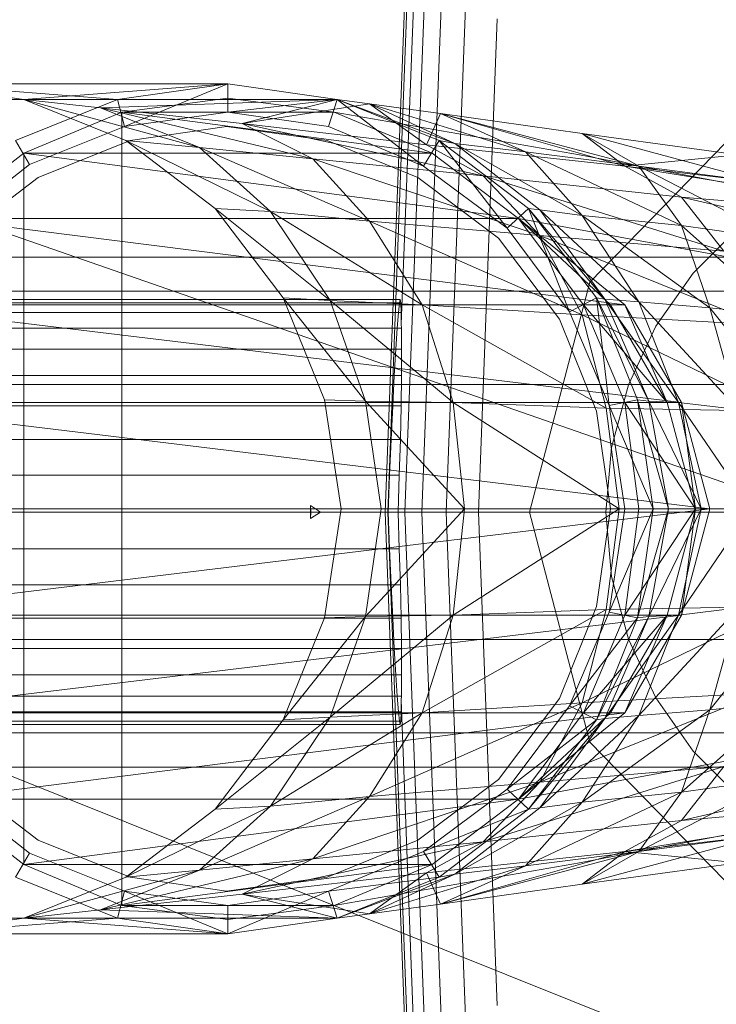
# Model space of a CAD drawing. Header units: metres. Extents: x 391.1 to 430.4, y 12.7 to 28.4.
# Tile 39 of 166: x 401.539 to 401.5882, y 26.5833 to 26.6528. Entities that reach past the tile are written whole.
import ezdxf

# ---------------------------------------------------------------- set-up
doc = ezdxf.new("R2010")
doc.units = ezdxf.units.M
doc.layers.add('02_MOBILIARIO', color=7, linetype='Continuous', lineweight=18)
doc.layers.add('A-DETL-____-MBND', color=7, linetype='Continuous', lineweight=18)

# ---------------------------------------------------------------- blocks, each defined once
blk = doc.blocks.new('Family - Rentamans PB-155389-02_ELEC_P0')
at = {"layer": 'A-DETL-____-MBND', "color": 253, "true_color": 0xaaaaaa}
for p, q in [((0.072869, 0.182758), (0.075845, 0.260961)), ((0.073043, 0.182758), (0.075975, 0.259811)), ((0.074, 0.196014), (0.076315, 0.256826)), ((0.074262, 0.182758), (0.076889, 0.251774)), ((0.075451, 0.182758), (0.07778, 0.243939)), ((0.077172, 0.182758), (0.079069, 0.232599)), ((0, 0.218497), (0.102728, 0.182758)), ((0.07945, 0.182758), (0.080775, 0.217586)), ((0.039771, 0.212986), (0.061771, 0.212986)), ((0.047372, 0.211886), (0.039771, 0.212986)), ((0.039771, 0.212986), (0.053972, 0.211886)), ((0.047372, 0.211886), (0.061771, 0.212986)), ((0.053972, 0.211886), (0.061771, 0.212986)), ((0.061771, 0.212986), (0.054472, 0.209986)), ((0.061771, 0.212986), (0.069472, 0.211886)), ((0.061771, 0.212986), (0.061771, 0.210986)), ((0.032072, 0.211886), (0.053972, 0.211886)), ((0.046771, 0.208986), (0.053972, 0.211886)), ((0.054572, 0.208986), (0.047372, 0.211886)), ((0.047372, 0.211886), (0.059771, 0.208486)), ((0.047372, 0.211886), (0.052771, 0.211287)), ((0.047372, 0.211886), (0.069472, 0.211886)), ((0.069472, 0.211886), (0.052771, 0.211287)), ((0.053972, 0.211886), (0.054472, 0.209986)), ((0.061771, 0.211986), (0.054271, 0.210986)), ((0.061771, 0.211986), (0.054271, 0.210986)), ((0.061771, 0.211986), (0.054271, 0.210986)), ((0.069271, 0.210986), (0.061771, 0.211986)), ((0.069271, 0.210986), (0.061771, 0.211986)), ((0.069271, 0.210986), (0.061771, 0.211986)), ((0.069271, 0.210986), (0.061771, 0.211986)), ((0.061771, 0.210986), (0.069472, 0.211886)), ((0.069472, 0.211886), (0.062771, 0.210186)), ((0.071771, 0.211587), (0.062771, 0.210186)), ((0.068872, 0.209986), (0.069472, 0.211886)), ((0.069472, 0.211886), (0.068872, 0.209986)), ((0.069472, 0.211886), (0.071771, 0.211587)), ((0.069472, 0.211886), (0.077771, 0.208787)), ((0.069472, 0.211886), (0.076672, 0.208986)), ((0.069472, 0.211886), (0.076672, 0.208986)), ((0.069472, 0.211886), (0.075572, 0.207186)), ((0.076672, 0.208986), (0.069472, 0.211886)), ((0.077771, 0.208787), (0.071771, 0.211587)), ((0.071771, 0.211587), (0.075771, 0.208686)), ((0.082771, 0.208186), (0.071771, 0.211587)), ((0.071771, 0.211587), (0.076771, 0.210886)), ((0.054271, 0.210986), (0.047372, 0.208087)), ((0.054271, 0.210986), (0.047372, 0.208087)), ((0.054271, 0.210986), (0.047372, 0.208087)), ((0.052771, 0.211287), (0.059771, 0.208486)), ((0.052771, 0.211287), (0.067771, 0.207686)), ((0.062771, 0.210186), (0.052771, 0.211287)), ((0.054271, 0.210986), (0.054271, 0.154986)), ((0.054271, 0.210986), (0.069271, 0.210986)), ((0.054271, 0.210986), (0.076172, 0.208087)), ((0.054472, 0.209986), (0.061771, 0.210986)), ((0.054472, 0.209986), (0.061771, 0.210986)), ((0.061771, 0.210986), (0.068872, 0.209986)), ((0.061771, 0.210986), (0.068872, 0.209986)), ((0.076172, 0.208087), (0.069271, 0.210986)), ((0.076172, 0.208087), (0.069271, 0.210986)), ((0.076172, 0.208087), (0.069271, 0.210986)), ((0.069271, 0.210986), (0.086572, 0.207986)), ((0.086572, 0.207986), (0.069271, 0.210986)), ((0.069271, 0.210986), (0.076172, 0.208087)), ((0.076172, 0.208087), (0.069271, 0.210986)), ((0.069271, 0.210986), (0.076172, 0.208087)), ((0.076172, 0.208087), (0.069271, 0.210986)), ((0.076771, 0.210886), (0.075771, 0.208686)), ((0.082771, 0.208186), (0.076771, 0.210886)), ((0.076771, 0.210886), (0.089771, 0.207186)), ((0.090771, 0.207186), (0.076771, 0.210886)), ((0.076771, 0.210886), (0.086771, 0.209486)), ((0.087299, 0.198992), (0.098881, 0.210876)), ((0.098881, 0.210876), (0.087299, 0.198992)), ((0.047771, 0.207287), (0.054472, 0.209986)), ((0.047771, 0.207287), (0.054472, 0.209986)), ((0.061672, 0.209986), (0.054872, 0.208986)), ((0.054872, 0.208986), (0.061672, 0.209986)), ((0.068771, 0.208986), (0.061672, 0.209986)), ((0.061672, 0.209986), (0.068771, 0.208986)), ((0.062771, 0.210186), (0.067771, 0.207686)), ((0.062771, 0.210186), (0.079771, 0.206486)), ((0.075771, 0.208686), (0.062771, 0.210186)), ((0.068872, 0.209986), (0.075572, 0.207186)), ((0.068872, 0.209986), (0.075572, 0.207186)), ((0.086771, 0.209486), (0.089771, 0.207186)), ((0.090771, 0.207186), (0.086771, 0.209486)), ((0.086771, 0.209486), (0.097771, 0.207986)), ((0.099771, 0.205986), (0.086771, 0.209486)), ((0.046771, 0.208986), (0.047771, 0.207287)), ((0.054872, 0.208986), (0.048372, 0.206386)), ((0.048372, 0.206386), (0.054872, 0.208986)), ((0.060872, 0.204186), (0.054572, 0.208986)), ((0.054572, 0.208986), (0.064771, 0.203986)), ((0.054572, 0.208986), (0.059771, 0.208486)), ((0.075172, 0.206386), (0.068771, 0.208986)), ((0.068771, 0.208986), (0.075172, 0.206386)), ((0.075572, 0.207186), (0.076672, 0.208986)), ((0.075771, 0.208686), (0.079771, 0.206486)), ((0.075771, 0.208686), (0.089771, 0.207186)), ((0.076672, 0.208986), (0.077771, 0.208787)), ((0.082972, 0.204186), (0.076672, 0.208986)), ((0.076672, 0.208986), (0.082972, 0.204186)), ((0.081472, 0.202787), (0.076672, 0.208986)), ((0.082972, 0.204186), (0.076672, 0.208986)), ((0.077771, 0.208787), (0.082771, 0.208186)), ((0.083771, 0.204087), (0.077771, 0.208787)), ((0.077771, 0.208787), (0.086771, 0.203686)), ((0.047372, 0.208087), (0.041372, 0.203486)), ((0.047372, 0.208087), (0.041372, 0.203486)), ((0.047372, 0.208087), (0.041372, 0.203486)), ((0.047372, 0.208087), (0.047372, 0.157886)), ((0.047372, 0.208087), (0.076172, 0.208087)), ((0.047372, 0.208087), (0.082271, 0.203486)), ((0.059771, 0.208486), (0.064771, 0.203986)), ((0.059771, 0.208486), (0.071771, 0.203287)), ((0.059771, 0.208486), (0.067771, 0.207686)), ((0.082271, 0.203486), (0.076172, 0.208087)), ((0.082271, 0.203486), (0.076172, 0.208087)), ((0.082271, 0.203486), (0.076172, 0.208087)), ((0.076172, 0.208087), (0.082271, 0.203486)), ((0.076172, 0.208087), (0.082271, 0.203486)), ((0.082271, 0.203486), (0.076172, 0.208087)), ((0.082271, 0.203486), (0.076172, 0.208087)), ((0.086771, 0.203686), (0.082771, 0.208186)), ((0.082771, 0.208186), (0.090771, 0.207186)), ((0.093771, 0.202986), (0.082771, 0.208186)), ((0.086572, 0.207986), (0.138572, 0.197986)), ((0.086572, 0.207986), (0.138572, 0.197986)), ((0.097771, 0.207986), (0.089771, 0.207186)), ((0.041972, 0.202787), (0.047771, 0.207287)), ((0.041972, 0.202787), (0.047771, 0.207287)), ((0.067771, 0.207686), (0.071771, 0.203287)), ((0.067771, 0.207686), (0.083771, 0.202287)), ((0.067771, 0.207686), (0.079771, 0.206486)), ((0.075572, 0.207186), (0.081472, 0.202787)), ((0.075572, 0.207186), (0.081472, 0.202787)), ((0.089771, 0.207186), (0.093771, 0.204986)), ((0.089771, 0.207186), (0.113771, 0.203287)), ((0.089771, 0.207186), (0.110771, 0.204686)), ((0.093771, 0.202986), (0.090771, 0.207186)), ((0.090771, 0.207186), (0.099771, 0.205986)), ((0.100771, 0.201986), (0.090771, 0.207186)), ((0.079771, 0.206486), (0.083771, 0.202287)), ((0.079771, 0.206486), (0.096771, 0.201186)), ((0.079771, 0.206486), (0.093771, 0.204986)), ((0.048372, 0.206386), (0.042771, 0.202087)), ((0.042771, 0.202087), (0.048372, 0.206386)), ((0.080872, 0.202087), (0.075172, 0.206386)), ((0.075172, 0.206386), (0.080872, 0.202087)), ((0.093771, 0.204986), (0.096771, 0.201186)), ((0.093771, 0.204986), (0.117771, 0.199486)), ((0.113771, 0.203287), (0.093771, 0.204986)), ((0.065672, 0.197886), (0.060872, 0.204186)), ((0.060872, 0.204186), (0.068972, 0.197686)), ((0.060872, 0.204186), (0.064771, 0.203986)), ((0.064771, 0.203986), (0.068972, 0.197686)), ((0.064771, 0.203986), (0.075472, 0.197386)), ((0.064771, 0.203986), (0.071771, 0.203287)), ((0.081472, 0.202787), (0.082972, 0.204186)), ((0.082972, 0.204186), (0.083771, 0.204087)), ((0.087771, 0.197886), (0.082972, 0.204186)), ((0.082972, 0.204186), (0.087771, 0.197886)), ((0.082972, 0.204186), (0.088372, 0.197787)), ((0.085872, 0.196886), (0.082972, 0.204186)), ((0.087771, 0.197886), (0.082972, 0.204186)), ((0.083771, 0.204087), (0.086771, 0.203686)), ((0.088372, 0.197787), (0.083771, 0.204087)), ((0.083771, 0.204087), (0.090771, 0.197587)), ((0.086771, 0.203686), (0.093771, 0.202986)), ((0.090771, 0.197587), (0.086771, 0.203686)), ((0.086771, 0.203686), (0.095771, 0.197186)), ((0.041372, 0.203486), (0.082271, 0.203486)), ((0.041372, 0.203486), (0.089771, 0.197386)), ((0.071771, 0.203287), (0.075472, 0.197386)), ((0.071771, 0.203287), (0.086771, 0.196686)), ((0.071771, 0.203287), (0.083771, 0.202287)), ((0.086872, 0.197386), (0.082271, 0.203486)), ((0.088771, 0.197386), (0.082271, 0.203486)), ((0.088771, 0.197386), (0.082271, 0.203486)), ((0.138271, 0.193186), (0.082271, 0.203486)), ((0.138271, 0.193186), (0.082271, 0.203486)), ((0.089771, 0.197386), (0.082271, 0.203486)), ((0.088771, 0.197386), (0.082271, 0.203486)), ((0.088771, 0.197386), (0.082271, 0.203486)), ((0.095771, 0.197186), (0.093771, 0.202986)), ((0.093771, 0.202986), (0.100771, 0.201986)), ((0.100972, 0.196587), (0.093771, 0.202986)), ((0.081472, 0.202787), (0.085872, 0.196886)), ((0.081472, 0.202787), (0.085872, 0.196886)), ((0.083771, 0.202287), (0.086771, 0.196686)), ((0.083771, 0.202287), (0.099372, 0.195986)), ((0.083771, 0.202287), (0.096771, 0.201186)), ((0.094593, 0.199631), (0.097828, 0.202867)), ((0.094593, 0.199631), (0.097828, 0.202867)), ((0.085172, 0.196386), (0.080872, 0.202087)), ((0.080872, 0.202087), (0.085172, 0.196386)), ((0.114701, 0.200758), (0.02, 0.200758)), ((0.091968, 0.195883), (0.094593, 0.199631)), ((0.091968, 0.195883), (0.094593, 0.199631)), ((0.08306, 0.182758), (0.087299, 0.198992)), ((0.087299, 0.198992), (0.08306, 0.182758)), ((0.02, 0.198347), (0.105701, 0.198347)), ((0.105701, 0.198347), (0.02, 0.198347)), ((0.024162, 0.197758), (0.073934, 0.197758)), ((0.073975, 0.19753), (0.024162, 0.19753)), ((0.024162, 0.19753), (0.073876, 0.19753)), ((0.068972, 0.197686), (0.065672, 0.197886)), ((0.071472, 0.190587), (0.065672, 0.197886)), ((0.068572, 0.190686), (0.065672, 0.197886)), ((0.068972, 0.197686), (0.071472, 0.190587)), ((0.075472, 0.197386), (0.068972, 0.197686)), ((0.068972, 0.197686), (0.077672, 0.190486)), ((0.073802, 0.196854), (0.073876, 0.19753)), ((0.073876, 0.19753), (0.073934, 0.197758)), ((0.073934, 0.197758), (0.073975, 0.19753)), ((0.073975, 0.19753), (0.073998, 0.196854)), ((0.085872, 0.196886), (0.087771, 0.197886)), ((0.087771, 0.197886), (0.088372, 0.197787)), ((0.090672, 0.190686), (0.087771, 0.197886)), ((0.087771, 0.197886), (0.090672, 0.190686)), ((0.087771, 0.197886), (0.091472, 0.190587)), ((0.088672, 0.190287), (0.087771, 0.197886)), ((0.090672, 0.190686), (0.087771, 0.197886)), ((0.088372, 0.197787), (0.090771, 0.197587)), ((0.091472, 0.190587), (0.088372, 0.197787)), ((0.088372, 0.197787), (0.093572, 0.190486)), ((0.090771, 0.197587), (0.095771, 0.197186)), ((0.093572, 0.190486), (0.090771, 0.197587)), ((0.090771, 0.197587), (0.097771, 0.189986)), ((0.024162, 0.196854), (0.073998, 0.196854)), ((0.024162, 0.196854), (0.073802, 0.196854)), ((0.036672, 0.197386), (0.089771, 0.197386)), ((0.036672, 0.197386), (0.093771, 0.190486)), ((0.073715, 0.195748), (0.073802, 0.196854)), ((0.073998, 0.196854), (0.074, 0.196014)), ((0.075472, 0.197386), (0.077672, 0.190486)), ((0.086771, 0.196686), (0.075472, 0.197386)), ((0.075472, 0.197386), (0.088472, 0.190087)), ((0.085872, 0.196886), (0.088672, 0.190287)), ((0.085872, 0.196886), (0.088672, 0.190287)), ((0.089771, 0.190486), (0.086872, 0.197386)), ((0.092771, 0.190486), (0.086872, 0.197386)), ((0.086872, 0.197386), (0.088771, 0.197386)), ((0.092771, 0.190486), (0.088771, 0.197386)), ((0.089771, 0.197386), (0.088771, 0.197386)), ((0.092771, 0.190486), (0.088771, 0.197386)), ((0.093771, 0.190486), (0.089771, 0.197386)), ((0.089771, 0.197386), (0.092771, 0.190486)), ((0.095771, 0.197186), (0.100972, 0.196587)), ((0.097771, 0.189986), (0.095771, 0.197186)), ((0.095771, 0.197186), (0.101771, 0.189686)), ((0.07401, 0.195748), (0.074, 0.196014)), ((0.087771, 0.189886), (0.085172, 0.196386)), ((0.085172, 0.196386), (0.087771, 0.189886)), ((0.086771, 0.196686), (0.088472, 0.190087)), ((0.099372, 0.195986), (0.086771, 0.196686)), ((0.086771, 0.196686), (0.100771, 0.189886)), ((0.024162, 0.195748), (0.07401, 0.195748)), ((0.024162, 0.195748), (0.073715, 0.195748)), ((0.073617, 0.194249), (0.073715, 0.195748)), ((0.07401, 0.195748), (0.074026, 0.194249)), ((0.090035, 0.191736), (0.091968, 0.195883)), ((0.090035, 0.191736), (0.091968, 0.195883)), ((0.024162, 0.194249), (0.073617, 0.194249)), ((0.024162, 0.194249), (0.074026, 0.194249)), ((0.073512, 0.1924), (0.073617, 0.194249)), ((0.074026, 0.194249), (0.074018, 0.1924)), ((0.024162, 0.1924), (0.073512, 0.1924)), ((0.024162, 0.1924), (0.074018, 0.1924)), ((0.073401, 0.190258), (0.073512, 0.1924)), ((0.074018, 0.1924), (0.073988, 0.190258)), ((0.099113, 0.191758), (0.02, 0.191758)), ((0.099113, 0.191758), (0.02, 0.191758)), ((0.08885, 0.187316), (0.090035, 0.191736)), ((0.08885, 0.187316), (0.090035, 0.191736)), ((0.033872, 0.190486), (0.093771, 0.190486)), ((0.033872, 0.190486), (0.095771, 0.182986)), ((0.071472, 0.190587), (0.068572, 0.190686)), ((0.069771, 0.182986), (0.068572, 0.190686)), ((0.077672, 0.190486), (0.071472, 0.190587)), ((0.071472, 0.190587), (0.072572, 0.182986)), ((0.078472, 0.182986), (0.071472, 0.190587)), ((0.077672, 0.190486), (0.078472, 0.182986)), ((0.088472, 0.190087), (0.077672, 0.190486)), ((0.077672, 0.190486), (0.089372, 0.182986)), ((0.088672, 0.190287), (0.090672, 0.190686)), ((0.090771, 0.182986), (0.089771, 0.190486)), ((0.094771, 0.182986), (0.089771, 0.190486)), ((0.089771, 0.190486), (0.092771, 0.190486)), ((0.090672, 0.190686), (0.091472, 0.190587)), ((0.091771, 0.182986), (0.090672, 0.190686)), ((0.090672, 0.190686), (0.091771, 0.182986)), ((0.090672, 0.190686), (0.092872, 0.182986)), ((0.091771, 0.182986), (0.090672, 0.190686)), ((0.091472, 0.190587), (0.093572, 0.190486)), ((0.092872, 0.182986), (0.091472, 0.190587)), ((0.091472, 0.190587), (0.095172, 0.182986)), ((0.094771, 0.182986), (0.092771, 0.190486)), ((0.093771, 0.190486), (0.092771, 0.190486)), ((0.094771, 0.182986), (0.092771, 0.190486)), ((0.093572, 0.190486), (0.097771, 0.189986)), ((0.095172, 0.182986), (0.093572, 0.190486)), ((0.093572, 0.190486), (0.098672, 0.182986)), ((0.095771, 0.182986), (0.093771, 0.190486)), ((0.093771, 0.190486), (0.094771, 0.182986)), ((0.024162, 0.190258), (0.073401, 0.190258)), ((0.024162, 0.190258), (0.073988, 0.190258)), ((0.07329, 0.187888), (0.073401, 0.190258)), ((0.073988, 0.190258), (0.073936, 0.187888)), ((0.088771, 0.182986), (0.087771, 0.189886)), ((0.087771, 0.189886), (0.088771, 0.182986)), ((0.088472, 0.190087), (0.089372, 0.182986)), ((0.100771, 0.189886), (0.088472, 0.190087)), ((0.088672, 0.190287), (0.089771, 0.182986)), ((0.088672, 0.190287), (0.091771, 0.182986)), ((0.088672, 0.190287), (0.089771, 0.182986)), ((0.024162, 0.187888), (0.07329, 0.187888)), ((0.024162, 0.187888), (0.073936, 0.187888)), ((0.073181, 0.185363), (0.07329, 0.187888)), ((0.073936, 0.187888), (0.073863, 0.185363)), ((0.088451, 0.182758), (0.08885, 0.187316)), ((0.088451, 0.182758), (0.08885, 0.187316)), ((0.024162, 0.185363), (0.073181, 0.185363)), ((0.073863, 0.185363), (0.024162, 0.185363)), ((0.073078, 0.182758), (0.073181, 0.185363)), ((0.073863, 0.185363), (0.073771, 0.182758)), ((0.032771, 0.182986), (0.095771, 0.182986)), ((0.033872, 0.175486), (0.095771, 0.182986)), ((0.067602, 0.182758), (0.067598, 0.183209)), ((0.067598, 0.183209), (0.067615, 0.182758)), ((0.068291, 0.182758), (0.067598, 0.183209)), ((0.068572, 0.175287), (0.069771, 0.182986)), ((0.072572, 0.182986), (0.069771, 0.182986)), ((0.078472, 0.182986), (0.071472, 0.175386)), ((0.071472, 0.175386), (0.072572, 0.182986)), ((0.078472, 0.182986), (0.072572, 0.182986)), ((0.089372, 0.182986), (0.077672, 0.175486)), ((0.077672, 0.175486), (0.078472, 0.182986)), ((0.089372, 0.182986), (0.078472, 0.182986)), ((0.088771, 0.182986), (0.087771, 0.176087)), ((0.087771, 0.176087), (0.088771, 0.182986)), ((0.089372, 0.182986), (0.088472, 0.175886)), ((0.089771, 0.182986), (0.088672, 0.175686)), ((0.089771, 0.182986), (0.088672, 0.175686)), ((0.088672, 0.175686), (0.091771, 0.182986)), ((0.101771, 0.182986), (0.089372, 0.182986)), ((0.089771, 0.175486), (0.090771, 0.182986)), ((0.089771, 0.175486), (0.094771, 0.182986)), ((0.089771, 0.182986), (0.091771, 0.182986)), ((0.091771, 0.182986), (0.090672, 0.175287)), ((0.090672, 0.175287), (0.091771, 0.182986)), ((0.090672, 0.175287), (0.092872, 0.182986)), ((0.090672, 0.175287), (0.091771, 0.182986)), ((0.094771, 0.182986), (0.090771, 0.182986)), ((0.092872, 0.182986), (0.091472, 0.175386)), ((0.091472, 0.175386), (0.095172, 0.182986)), ((0.091771, 0.182986), (0.092872, 0.182986)), ((0.092771, 0.175486), (0.094771, 0.182986)), ((0.092771, 0.175486), (0.094771, 0.182986)), ((0.092872, 0.182986), (0.095172, 0.182986)), ((0.095172, 0.182986), (0.093572, 0.175486)), ((0.093572, 0.175486), (0.098672, 0.182986)), ((0.095771, 0.182986), (0.093771, 0.175486)), ((0.093771, 0.175486), (0.094771, 0.182986)), ((0.095771, 0.182986), (0.094771, 0.182986)), ((0.095172, 0.182986), (0.098672, 0.182986)), ((0, 0.182758), (0.102728, 0.141568)), ((0.102728, 0.182758), (0, 0.182758)), ((0.096701, 0.182758), (0.02, 0.182758)), ((0.096701, 0.182758), (0.02, 0.182758)), ((0.024162, 0.182758), (0.073078, 0.182758)), ((0.073771, 0.182758), (0.024162, 0.182758)), ((0.067615, 0.182758), (0.067598, 0.182307)), ((0.067598, 0.182307), (0.067602, 0.182758)), ((0.068291, 0.182758), (0.067598, 0.182307)), ((0.068291, 0.182758), (0.067602, 0.182758)), ((0.067615, 0.182758), (0.068291, 0.182758)), ((0.075845, 0.104556), (0.072869, 0.182758)), ((0.073043, 0.182758), (0.072869, 0.182758)), ((0.075975, 0.105705), (0.073043, 0.182758)), ((0.073078, 0.182757), (0.073043, 0.182757)), ((0.073181, 0.180153), (0.073078, 0.182758)), ((0.074262, 0.182758), (0.073771, 0.182758)), ((0.073771, 0.182758), (0.073863, 0.180153)), ((0.076889, 0.113742), (0.074262, 0.182758)), ((0.075451, 0.182758), (0.074262, 0.182758)), ((0.07778, 0.121577), (0.075451, 0.182758)), ((0.077172, 0.182758), (0.075451, 0.182758)), ((0.07945, 0.182758), (0.077172, 0.182759)), ((0.079069, 0.132917), (0.077172, 0.182758)), ((0.080775, 0.14793), (0.07945, 0.182758)), ((0.087299, 0.166524), (0.08306, 0.182758)), ((0.08306, 0.182758), (0.087299, 0.166524)), ((0.08885, 0.1782), (0.088451, 0.182758)), ((0.08885, 0.1782), (0.088451, 0.182758)), ((0.024162, 0.180153), (0.073181, 0.180153)), ((0.024162, 0.180153), (0.073863, 0.180153)), ((0.07329, 0.177628), (0.073181, 0.180153)), ((0.073863, 0.180153), (0.073936, 0.177628)), ((0.090035, 0.17378), (0.08885, 0.1782)), ((0.090035, 0.17378), (0.08885, 0.1782)), ((0.024162, 0.177628), (0.07329, 0.177628)), ((0.024162, 0.177628), (0.073936, 0.177628)), ((0.073401, 0.175258), (0.07329, 0.177628)), ((0.073936, 0.177628), (0.073988, 0.175258)), ((0.088472, 0.175886), (0.075472, 0.168587)), ((0.088472, 0.175886), (0.077672, 0.175486)), ((0.087771, 0.176087), (0.085172, 0.169587)), ((0.085172, 0.169587), (0.087771, 0.176087)), ((0.100771, 0.176087), (0.086771, 0.169287)), ((0.088472, 0.175886), (0.086771, 0.169287)), ((0.100771, 0.176087), (0.088472, 0.175886)), ((0.090771, 0.168386), (0.097771, 0.175986)), ((0.093572, 0.175486), (0.097771, 0.175986)), ((0.095771, 0.168787), (0.101771, 0.176287)), ((0.097771, 0.175986), (0.095771, 0.168787)), ((0.024162, 0.175258), (0.073401, 0.175258)), ((0.024162, 0.175258), (0.073988, 0.175258)), ((0.033872, 0.175486), (0.093771, 0.175486)), ((0.036672, 0.168587), (0.093771, 0.175486)), ((0.071472, 0.175386), (0.065672, 0.168087)), ((0.065672, 0.168087), (0.068572, 0.175287)), ((0.071472, 0.175386), (0.068572, 0.175287)), ((0.077672, 0.175486), (0.068972, 0.168287)), ((0.068972, 0.168287), (0.071472, 0.175386)), ((0.077672, 0.175486), (0.071472, 0.175386)), ((0.073512, 0.173116), (0.073401, 0.175258)), ((0.073988, 0.175258), (0.074018, 0.173116)), ((0.075472, 0.168587), (0.077672, 0.175486)), ((0.088672, 0.175686), (0.085872, 0.169087)), ((0.088672, 0.175686), (0.085872, 0.169087)), ((0.085872, 0.169087), (0.090672, 0.175287)), ((0.086872, 0.168587), (0.089771, 0.175486)), ((0.086872, 0.168587), (0.092771, 0.175486)), ((0.087771, 0.168087), (0.091472, 0.175386)), ((0.090672, 0.175287), (0.087771, 0.168087)), ((0.087771, 0.168087), (0.090672, 0.175287)), ((0.087771, 0.168087), (0.090672, 0.175287)), ((0.088372, 0.168186), (0.093572, 0.175486)), ((0.088372, 0.168186), (0.091472, 0.175386)), ((0.088672, 0.175686), (0.090672, 0.175287)), ((0.088771, 0.168587), (0.092771, 0.175486)), ((0.088771, 0.168587), (0.092771, 0.175486)), ((0.092771, 0.175486), (0.089771, 0.175486)), ((0.093771, 0.175486), (0.089771, 0.168587)), ((0.089771, 0.168587), (0.092771, 0.175486)), ((0.090672, 0.175287), (0.091472, 0.175386)), ((0.093572, 0.175486), (0.090771, 0.168386)), ((0.091472, 0.175386), (0.093572, 0.175486)), ((0.093771, 0.175486), (0.092771, 0.175486)), ((0.091968, 0.169633), (0.090035, 0.17378)), ((0.091968, 0.169633), (0.090035, 0.17378)), ((0.099113, 0.173758), (0.02, 0.173758)), ((0.099113, 0.173758), (0.02, 0.173758)), ((0.024162, 0.173116), (0.073512, 0.173116)), ((0.024162, 0.173116), (0.074018, 0.173116)), ((0.073617, 0.171267), (0.073512, 0.173116)), ((0.074018, 0.173116), (0.074026, 0.171267)), ((0.082271, 0.162486), (0.138271, 0.172787)), ((0.082271, 0.162486), (0.138271, 0.172787)), ((0.024162, 0.171267), (0.073617, 0.171267)), ((0.024162, 0.171267), (0.074026, 0.171267)), ((0.073715, 0.169768), (0.073617, 0.171267)), ((0.074026, 0.171267), (0.07401, 0.169768)), ((0.07401, 0.169768), (0.024162, 0.169768)), ((0.024162, 0.169768), (0.073715, 0.169768)), ((0.073802, 0.168663), (0.073715, 0.169768)), ((0.07401, 0.169768), (0.074, 0.169502)), ((0.099372, 0.169986), (0.083771, 0.163686)), ((0.099372, 0.169986), (0.086771, 0.169287)), ((0.094593, 0.165885), (0.091968, 0.169633)), ((0.094593, 0.165885), (0.091968, 0.169633)), ((0.086771, 0.169287), (0.071771, 0.162686)), ((0.074, 0.169502), (0.073998, 0.168663)), ((0.076315, 0.10869), (0.074, 0.169502)), ((0.086771, 0.169287), (0.075472, 0.168587)), ((0.085172, 0.169587), (0.080872, 0.163886)), ((0.080872, 0.163886), (0.085172, 0.169587)), ((0.085872, 0.169087), (0.081472, 0.163186)), ((0.085872, 0.169087), (0.081472, 0.163186)), ((0.086771, 0.169287), (0.083771, 0.163686)), ((0.085872, 0.169087), (0.087771, 0.168087)), ((0.100972, 0.169386), (0.093771, 0.162986)), ((0.095771, 0.168787), (0.100972, 0.169386)), ((0.024162, 0.168663), (0.073998, 0.168663)), ((0.024162, 0.168663), (0.073802, 0.168663)), ((0.036672, 0.168587), (0.089771, 0.168587)), ((0.041372, 0.162486), (0.089771, 0.168587)), ((0.068972, 0.168287), (0.060872, 0.161787)), ((0.075472, 0.168587), (0.064771, 0.161986)), ((0.064771, 0.161986), (0.068972, 0.168287)), ((0.068972, 0.168287), (0.065672, 0.168087)), ((0.075472, 0.168587), (0.068972, 0.168287)), ((0.071771, 0.162686), (0.075472, 0.168587)), ((0.073876, 0.167986), (0.073802, 0.168663)), ((0.073998, 0.168663), (0.073975, 0.167986)), ((0.082271, 0.162486), (0.086872, 0.168587)), ((0.082271, 0.162486), (0.088771, 0.168587)), ((0.082271, 0.162486), (0.088771, 0.168587)), ((0.082271, 0.162486), (0.088771, 0.168587)), ((0.089771, 0.168587), (0.082271, 0.162486)), ((0.082271, 0.162486), (0.089771, 0.168587)), ((0.083771, 0.161886), (0.090771, 0.168386)), ((0.095771, 0.168787), (0.086771, 0.162287)), ((0.086771, 0.162287), (0.090771, 0.168386)), ((0.088771, 0.168587), (0.086872, 0.168587)), ((0.088372, 0.168186), (0.090771, 0.168386)), ((0.089771, 0.168587), (0.088771, 0.168587)), ((0.090771, 0.168386), (0.095771, 0.168787)), ((0.093771, 0.162986), (0.095771, 0.168787)), ((0.024162, 0.167986), (0.073975, 0.167986)), ((0.024162, 0.167986), (0.073876, 0.167986)), ((0.024162, 0.167758), (0.073934, 0.167758)), ((0.060872, 0.161787), (0.065672, 0.168087)), ((0.073934, 0.167758), (0.073876, 0.167986)), ((0.073975, 0.167986), (0.073934, 0.167758)), ((0.081472, 0.163186), (0.087771, 0.168087)), ((0.082972, 0.161787), (0.088372, 0.168186)), ((0.087771, 0.168087), (0.082972, 0.161787)), ((0.082972, 0.161787), (0.087771, 0.168087)), ((0.082972, 0.161787), (0.087771, 0.168087)), ((0.083771, 0.161886), (0.088372, 0.168186)), ((0.138572, 0.167986), (0.086572, 0.157986)), ((0.086572, 0.157986), (0.138572, 0.167986)), ((0.088372, 0.168186), (0.087771, 0.168087)), ((0.105701, 0.16717), (0.02, 0.16717)), ((0.105701, 0.16717), (0.02, 0.16717)), ((0.087299, 0.166524), (0.098881, 0.154641)), ((0.098881, 0.154641), (0.087299, 0.166524)), ((0.117771, 0.166486), (0.093771, 0.160986)), ((0.097828, 0.162649), (0.094593, 0.165885)), ((0.097828, 0.162649), (0.094593, 0.165885)), ((0.114701, 0.164758), (0.02, 0.164758)), ((0.096771, 0.164787), (0.079771, 0.159486)), ((0.096771, 0.164787), (0.083771, 0.163686)), ((0.096771, 0.164787), (0.093771, 0.160986)), ((0.048372, 0.159587), (0.042771, 0.163886)), ((0.042771, 0.163886), (0.048372, 0.159587)), ((0.083771, 0.163686), (0.067771, 0.158287)), ((0.083771, 0.163686), (0.071771, 0.162686)), ((0.080872, 0.163886), (0.075172, 0.159587)), ((0.075172, 0.159587), (0.080872, 0.163886)), ((0.083771, 0.163686), (0.079771, 0.159486)), ((0.100771, 0.163986), (0.090771, 0.158787)), ((0.100771, 0.163986), (0.093771, 0.162986)), ((0.047771, 0.158686), (0.041972, 0.163186)), ((0.047771, 0.158686), (0.041972, 0.163186)), ((0.071771, 0.162686), (0.059771, 0.157486)), ((0.071771, 0.162686), (0.064771, 0.161986)), ((0.067771, 0.158287), (0.071771, 0.162686)), ((0.081472, 0.163186), (0.075572, 0.158787)), ((0.081472, 0.163186), (0.075572, 0.158787)), ((0.081472, 0.163186), (0.082972, 0.161787)), ((0.093771, 0.162986), (0.082771, 0.157787)), ((0.093771, 0.162986), (0.086771, 0.162287)), ((0.113771, 0.162686), (0.089771, 0.158787)), ((0.090771, 0.158787), (0.093771, 0.162986)), ((0.113771, 0.162686), (0.093771, 0.160986)), ((0.041372, 0.162486), (0.047372, 0.157886)), ((0.041372, 0.162486), (0.047372, 0.157886)), ((0.041372, 0.162486), (0.082271, 0.162486)), ((0.041372, 0.162486), (0.047372, 0.157886)), ((0.047372, 0.157886), (0.082271, 0.162486)), ((0.064771, 0.161986), (0.054572, 0.156986)), ((0.059771, 0.157486), (0.064771, 0.161986)), ((0.064771, 0.161986), (0.060872, 0.161787)), ((0.076172, 0.157886), (0.082271, 0.162486)), ((0.076172, 0.157886), (0.082271, 0.162486)), ((0.076172, 0.157886), (0.082271, 0.162486)), ((0.082271, 0.162486), (0.076172, 0.157886)), ((0.076172, 0.157886), (0.082271, 0.162486)), ((0.082271, 0.162486), (0.076172, 0.157886)), ((0.076172, 0.157886), (0.082271, 0.162486)), ((0.086771, 0.162287), (0.077771, 0.157186)), ((0.082771, 0.157787), (0.086771, 0.162287)), ((0.086771, 0.162287), (0.083771, 0.161886)), ((0.054572, 0.156986), (0.060872, 0.161787)), ((0.075572, 0.158787), (0.082972, 0.161787)), ((0.082972, 0.161787), (0.076672, 0.156986)), ((0.076672, 0.156986), (0.082972, 0.161787)), ((0.076672, 0.156986), (0.082972, 0.161787)), ((0.077771, 0.157186), (0.083771, 0.161886)), ((0.083771, 0.161886), (0.082972, 0.161787)), ((0.110771, 0.161287), (0.089771, 0.158787)), ((0.093771, 0.160986), (0.079771, 0.159486)), ((0.093771, 0.160986), (0.089771, 0.158787)), ((0.099771, 0.159986), (0.086771, 0.156486)), ((0.099771, 0.159986), (0.090771, 0.158787)), ((0.054872, 0.156986), (0.048372, 0.159587)), ((0.048372, 0.159587), (0.054872, 0.156986)), ((0.079771, 0.159486), (0.062771, 0.155787)), ((0.079771, 0.159486), (0.067771, 0.158287)), ((0.075172, 0.159587), (0.068771, 0.156986)), ((0.068771, 0.156986), (0.075172, 0.159587)), ((0.079771, 0.159486), (0.075771, 0.157287)), ((0.047771, 0.158686), (0.046771, 0.156986)), ((0.054472, 0.155986), (0.047771, 0.158686)), ((0.054472, 0.155986), (0.047771, 0.158686)), ((0.075572, 0.158787), (0.068872, 0.155986)), ((0.075572, 0.158787), (0.068872, 0.155986)), ((0.075572, 0.158787), (0.076672, 0.156986)), ((0.089771, 0.158787), (0.075771, 0.157287)), ((0.089771, 0.158787), (0.076771, 0.155087)), ((0.090771, 0.158787), (0.076771, 0.155087)), ((0.090771, 0.158787), (0.082771, 0.157787)), ((0.089771, 0.158787), (0.086771, 0.156486)), ((0.086771, 0.156486), (0.090771, 0.158787)), ((0.097771, 0.157986), (0.089771, 0.158787)), ((0.047372, 0.157886), (0.054271, 0.154986)), ((0.047372, 0.157886), (0.054271, 0.154986)), ((0.047372, 0.157886), (0.076172, 0.157886)), ((0.047372, 0.157886), (0.054271, 0.154986)), ((0.067771, 0.158287), (0.052771, 0.154686)), ((0.054271, 0.154986), (0.076172, 0.157886)), ((0.067771, 0.158287), (0.059771, 0.157486)), ((0.062771, 0.155787), (0.067771, 0.158287)), ((0.086572, 0.157986), (0.069271, 0.154986)), ((0.069271, 0.154986), (0.086572, 0.157986)), ((0.069271, 0.154986), (0.076172, 0.157886)), ((0.069271, 0.154986), (0.076172, 0.157886)), ((0.069271, 0.154986), (0.076172, 0.157886)), ((0.076172, 0.157886), (0.069271, 0.154986)), ((0.069271, 0.154986), (0.076172, 0.157886)), ((0.076172, 0.157886), (0.069271, 0.154986)), ((0.069271, 0.154986), (0.076172, 0.157886)), ((0.082771, 0.157787), (0.071771, 0.154386)), ((0.076771, 0.155087), (0.082771, 0.157787)), ((0.082771, 0.157787), (0.077771, 0.157186)), ((0.097771, 0.157986), (0.086771, 0.156486)), ((0.059771, 0.157486), (0.047372, 0.154087)), ((0.052771, 0.154686), (0.059771, 0.157486)), ((0.059771, 0.157486), (0.054572, 0.156986)), ((0.075771, 0.157287), (0.062771, 0.155787)), ((0.077771, 0.157186), (0.069472, 0.154087)), ((0.075771, 0.157287), (0.071771, 0.154386)), ((0.071771, 0.154386), (0.077771, 0.157186)), ((0.076771, 0.155087), (0.075771, 0.157287)), ((0.077771, 0.157186), (0.076672, 0.156986)), ((0.053972, 0.154087), (0.046771, 0.156986)), ((0.047372, 0.154087), (0.054572, 0.156986)), ((0.061672, 0.155986), (0.054872, 0.156986)), ((0.054872, 0.156986), (0.061672, 0.155986)), ((0.068771, 0.156986), (0.061672, 0.155986)), ((0.061672, 0.155986), (0.068771, 0.156986)), ((0.068872, 0.155986), (0.076672, 0.156986)), ((0.076672, 0.156986), (0.069472, 0.154087)), ((0.069472, 0.154087), (0.076672, 0.156986)), ((0.069472, 0.154087), (0.076672, 0.156986)), ((0.086771, 0.156486), (0.076771, 0.155087)), ((0.062771, 0.155787), (0.052771, 0.154686)), ((0.054472, 0.155986), (0.053972, 0.154087)), ((0.061771, 0.154986), (0.054472, 0.155986)), ((0.061771, 0.152986), (0.054472, 0.155986)), ((0.061771, 0.154986), (0.054472, 0.155986)), ((0.068872, 0.155986), (0.061771, 0.154986)), ((0.068872, 0.155986), (0.061771, 0.152986)), ((0.068872, 0.155986), (0.061771, 0.154986)), ((0.062771, 0.155787), (0.069472, 0.154087)), ((0.071771, 0.154386), (0.062771, 0.155787)), ((0.069472, 0.154087), (0.068872, 0.155986)), ((0.068872, 0.155986), (0.069472, 0.154087)), ((0.076771, 0.155087), (0.071771, 0.154386)), ((0.052771, 0.154686), (0.047372, 0.154087)), ((0.052771, 0.154686), (0.069472, 0.154087)), ((0.069472, 0.154087), (0.052771, 0.154686)), ((0.054271, 0.154986), (0.061771, 0.153986)), ((0.054271, 0.154986), (0.061771, 0.153986)), ((0.054271, 0.154986), (0.069271, 0.154986)), ((0.054271, 0.154986), (0.061771, 0.153986)), ((0.061771, 0.154986), (0.061771, 0.152986)), ((0.061771, 0.153986), (0.069271, 0.154986)), ((0.061771, 0.153986), (0.069271, 0.154986)), ((0.069271, 0.154986), (0.061771, 0.153986)), ((0.061771, 0.153986), (0.069271, 0.154986)), ((0.071771, 0.154386), (0.069472, 0.154087)), ((0.053972, 0.154087), (0.032072, 0.154087)), ((0.039771, 0.152986), (0.047372, 0.154087)), ((0.053972, 0.154087), (0.039771, 0.152986)), ((0.069472, 0.154087), (0.047372, 0.154087)), ((0.061771, 0.152986), (0.047372, 0.154087)), ((0.061771, 0.152986), (0.053972, 0.154087)), ((0.069472, 0.154087), (0.061771, 0.152986)), ((0.061771, 0.152986), (0.039771, 0.152986))]:
    blk.add_line(p, q, dxfattribs=at)
blk = doc.blocks.new('LONDR55-XX_ZZ-ARQ-CAA-M3D-Londres55_ifc-1-02_ELEC_P0')
at = {"layer": '02_MOBILIARIO', "color": 253, "lineweight": 18, "true_color": 0xaaaaaa}
blk.add_blockref('Family - Rentamans PB-155389-02_ELEC_P0', (401.49193, 26.435322), dxfattribs=at)

msp = doc.modelspace()

# ---------------------------------------------------------------- block references
at = {"lineweight": 5}
msp.add_blockref('LONDR55-XX_ZZ-ARQ-CAA-M3D-Londres55_ifc-1-02_ELEC_P0', (0, 0), dxfattribs=at)

doc.saveas('drawing.dxf')
